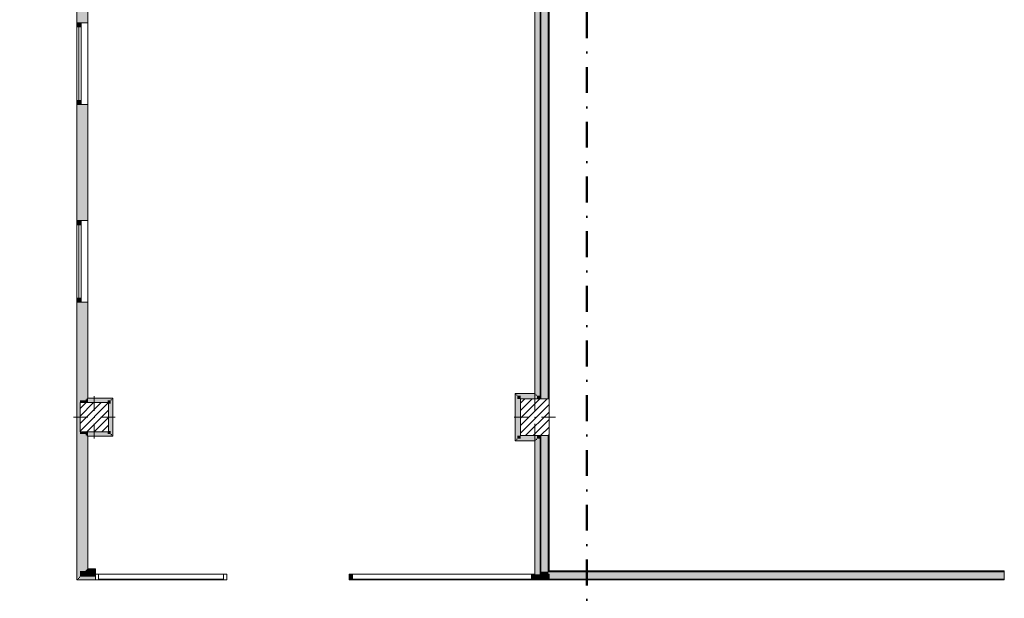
# Model space of a CAD drawing. Header units: millimetres. Extents: x -30280 to 19093, y -17757 to 4746.
# Tile 35 of 40: x -311 to 11759, y -9432 to -2343. Entities that reach past the tile are written whole.
import ezdxf

# ---------------------------------------------------------------- set-up
doc = ezdxf.new("R2010")
doc.units = ezdxf.units.MM
doc.header["$MEASUREMENT"] = 0
doc.linetypes.add('Punto & Rayas', pattern=[670.277762, 317.5, -176.388889, 0, -176.388874])
doc.linetypes.add('Wipeout_Contour', pattern=[1000, 0, -1000])
for name, color, linetype, lineweight, true_color in [('01_2D_Ambit_Pluma_Nº__242', 7, 'Continuous', 50, 0xfb0013), ('12_FAÇ_Façana_Pluma_Nº__102', 7, 'Continuous', 5, 0xcccccc), ('12_FAÇ_Façana_Pluma_Nº__176', 7, 'Continuous', 15, 0x93a0c6)]:
    doc.layers.add(name, color=color, linetype=linetype, lineweight=lineweight, true_color=true_color)
for name, color, linetype in [('10_ESTR_Pilars', 7, 'Continuous'), ('12_FAÇ_Façana', 7, 'Continuous'), ('Nuevo_08_E_Envans secs', 7, 'Continuous'), ('Nuevo_Puertas Archicad', 7, 'Continuous')]:
    doc.layers.add(name, color=color, linetype=linetype)
for name, color, linetype, lineweight in [('10_ESTR_Pilars_Pluma_Nº__20', 1, 'Continuous', 5), ('10_ESTR_Pilars_Pluma_Nº__28', 7, 'Continuous', 20), ('10_ESTR_Pilars_Pluma_Nº__42', 8, 'Continuous', 25), ('12_FAÇ_Façana_Pluma_Nº__7', 7, 'Continuous', 5), ('Nuevo_08_E_Envans secs_Pluma_Nº__20', 1, 'Continuous', 5), ('Nuevo_Puertas Archicad_Pluma_Nº__20', 1, 'Continuous', 5), ('Nuevo_Ventanas Archicad_Pluma_Nº__20', 1, 'Continuous', 5)]:
    doc.layers.add(name, color=color, linetype=linetype, lineweight=lineweight)
pattern_1 = [(45, (0, 0), (-45.96194, 45.96194), [])]

# ---------------------------------------------------------------- blocks, each defined once
blk = doc.blocks.new('Muro_57_1', base_point=(6179, -9207))
at = {"layer": '12_FAÇ_Façana_Pluma_Nº__102', "linetype": 'Continuous', "lineweight": 0, "true_color": 0xe5e5e5}
for points in [[(6169, -9107), (6079, -9107), (6079, -9197)], [(6169, -9107), (6079, -9197), (6169, -9197)], [(6169, -9197), (11759, -9197), (11759, -9107), (6169, -9107)]]:
    blk.add_hatch(color=254, dxfattribs=at).paths.add_polyline_path(points)
at = {"layer": '12_FAÇ_Façana_Pluma_Nº__176', "linetype": 'Continuous', "lineweight": 0, "true_color": 0x495063}
for points in [[(6179, -9097), (6169, -9097), (6169, -9107)], [(6179, -9097), (6169, -9107), (6179, -9107)], [(6179, -9107), (11759, -9107), (11759, -9097), (6179, -9097)], [(6079, -9197), (6069, -9197), (6069, -9207)], [(6069, -9207), (6079, -9207), (6079, -9197)], [(6079, -9197), (6079, -9207), (11759, -9207), (11759, -9197)]]:
    blk.add_hatch(color=251, dxfattribs=at).paths.add_polyline_path(points)
at = {"layer": '12_FAÇ_Façana_Pluma_Nº__7', "color": 7, "linetype": 'Continuous', "lineweight": 5}
for p, q in [((6079, -9107), (6079, -9197)), ((6169, -9097), (6169, -9107)), ((11759, -9107), (6169, -9107)), ((6079, -9197), (6169, -9197)), ((6169, -9197), (11759, -9197))]:
    blk.add_line(p, q, dxfattribs=at)
at = {"layer": '12_FAÇ_Façana_Pluma_Nº__7', "color": 7, "linetype": 'Continuous', "lineweight": 5, "flags": 128}
for points in [[(11759, -9097), (6179, -9097)], [(11759, -9107), (11759, -9097)], [(11759, -9197), (11759, -9107)], [(6069, -9207), (6069, -9197)], [(6069, -9207), (11759, -9207)], [(11759, -9207), (11759, -9197)]]:
    blk.add_lwpolyline(points, dxfattribs=at)
blk = doc.blocks.new('Ventana 27[4]_1')
at = {"layer": 'Nuevo_Ventanas Archicad_Pluma_Nº__20', "linetype": 'Continuous', "lineweight": 0, "true_color": 0xbf7f7f}
for points in [[(391, -2382), (391, -2432), (441, -2432), (441, -2382)], [(441, -3382), (441, -3332), (391, -3332), (391, -3382)]]:
    blk.add_hatch(color=23, dxfattribs=at).paths.add_polyline_path(points)
at = {"layer": 'Nuevo_Ventanas Archicad_Pluma_Nº__20', "color": 1, "linetype": 'Continuous', "lineweight": 5}
for p, q in [((391, -2382), (391, -3382)), ((391, -2382), (391, -2432)), ((391, -2382), (397, -2382)), ((391, -2382), (397, -2382)), ((397, -2382), (403, -2382)), ((397, -2382), (403, -2382)), ((403, -2382), (416, -2382)), ((403, -2382), (416, -2382)), ((416, -2382), (429, -2382)), ((416, -2382), (429, -2382)), ((429, -2382), (441, -2382)), ((429, -2382), (441, -2382)), ((441, -2432), (441, -2382)), ((441, -2382), (499, -2382)), ((499, -2382), (512, -2382)), ((512, -2382), (525, -2382)), ((525, -2382), (525, -3382)), ((391, -2432), (441, -2432)), ((391, -2432), (391, -3332)), ((416, -2432), (416, -3332)), ((441, -3332), (441, -2432)), ((441, -3332), (391, -3332)), ((391, -3332), (391, -3382)), ((441, -3382), (441, -3332)), ((391, -3382), (397, -3382)), ((391, -3382), (397, -3382)), ((397, -3382), (403, -3382)), ((397, -3382), (403, -3382)), ((403, -3382), (416, -3382)), ((403, -3382), (416, -3382)), ((416, -3382), (429, -3382)), ((416, -3382), (429, -3382)), ((429, -3382), (441, -3382)), ((429, -3382), (441, -3382)), ((441, -3382), (499, -3382)), ((499, -3382), (512, -3382)), ((512, -3382), (525, -3382))]:
    blk.add_line(p, q, dxfattribs=at)
blk = doc.blocks.new('Ventana 27[5]_1')
at = {"layer": 'Nuevo_Ventanas Archicad_Pluma_Nº__20', "linetype": 'Continuous', "lineweight": 0, "true_color": 0xbf7f7f}
for points in [[(391, -4805), (391, -4855), (441, -4855), (441, -4805)], [(441, -5805), (441, -5755), (391, -5755), (391, -5805)]]:
    blk.add_hatch(color=23, dxfattribs=at).paths.add_polyline_path(points)
at = {"layer": 'Nuevo_Ventanas Archicad_Pluma_Nº__20', "color": 1, "linetype": 'Continuous', "lineweight": 5}
for p, q in [((391, -4805), (391, -5805)), ((391, -4805), (391, -4855)), ((391, -4805), (397, -4805)), ((391, -4805), (397, -4805)), ((397, -4805), (403, -4805)), ((397, -4805), (403, -4805)), ((403, -4805), (416, -4805)), ((403, -4805), (416, -4805)), ((416, -4805), (429, -4805)), ((416, -4805), (429, -4805)), ((429, -4805), (441, -4805)), ((429, -4805), (441, -4805)), ((441, -4855), (441, -4805)), ((441, -4805), (499, -4805)), ((499, -4805), (512, -4805)), ((512, -4805), (525, -4805)), ((525, -4805), (525, -5805)), ((391, -4855), (441, -4855)), ((391, -4855), (391, -5755)), ((416, -4855), (416, -5755)), ((441, -5755), (441, -4855)), ((441, -5755), (391, -5755)), ((391, -5755), (391, -5805)), ((441, -5805), (441, -5755)), ((391, -5805), (397, -5805)), ((391, -5805), (397, -5805)), ((397, -5805), (403, -5805)), ((397, -5805), (403, -5805)), ((403, -5805), (416, -5805)), ((403, -5805), (416, -5805)), ((416, -5805), (429, -5805)), ((416, -5805), (429, -5805)), ((429, -5805), (441, -5805)), ((429, -5805), (441, -5805)), ((441, -5805), (499, -5805)), ((499, -5805), (512, -5805)), ((512, -5805), (525, -5805))]:
    blk.add_line(p, q, dxfattribs=at)
blk = doc.blocks.new('Muro_66_1', base_point=(391, -9207))
at = {"layer": 'Nuevo_08_E_Envans secs', "linetype": 'Continuous', "lineweight": 0, "true_color": 0xbf7f7f}
for points in [[(391, 1695), (391, -2382), (397, -2382), (397, 1695)], [(416, 1676), (403, 1676), (403, -2382), (416, -2382)], [(429, 1663), (416, 1663), (416, -2382), (429, -2382)], [(429, 1593), (429, -1150), (499, -1150), (499, 1593)], [(499, 1580), (499, -1137), (512, -1137), (512, 1580)], [(512, 1567), (512, -1124), (525, -1124), (525, 1567)], [(429, -1150), (429, -1190), (499, -1190), (499, -1150)], [(429, -1190), (429, -1638), (499, -1638), (499, -1190)], [(499, -1137), (499, -1150), (512, -1150), (512, -1137)], [(499, -1190), (499, -1638), (512, -1638), (512, -1190)], [(512, -1124), (512, -1137), (525, -1137), (525, -1124)], [(512, -1190), (512, -1638), (525, -1638), (525, -1190)], [(429, -1638), (429, -1678), (499, -1678), (499, -1638)], [(499, -1678), (429, -1678), (429, -2382), (499, -2382)], [(499, -1678), (499, -1691), (512, -1691), (512, -1678)], [(512, -1691), (499, -1691), (499, -2382), (512, -2382)], [(512, -1691), (512, -1704), (525, -1704), (525, -1691)], [(525, -1704), (512, -1704), (512, -2382), (525, -2382)], [(397, -3382), (391, -3382), (391, -4805), (397, -4805)], [(416, -3382), (403, -3382), (403, -4805), (416, -4805)], [(429, -3382), (416, -3382), (416, -4805), (429, -4805)], [(499, -3382), (429, -3382), (429, -4805), (499, -4805)], [(512, -3382), (499, -3382), (499, -4805), (512, -4805)], [(525, -3382), (512, -3382), (512, -4805), (525, -4805)], [(391, -9201), (397, -9201), (397, -5805), (391, -5805)], [(403, -5805), (403, -9182), (416, -9182), (416, -5805)], [(416, -5805), (416, -9169), (429, -9169), (429, -5805)], [(429, -5805), (429, -7007), (499, -7007), (499, -5805)], [(499, -5805), (499, -6994), (512, -6994), (512, -5805)], [(512, -5805), (512, -6981), (525, -6981), (525, -5805)], [(499, -6994), (499, -7007), (512, -7007), (512, -6994)], [(512, -6981), (512, -6994), (525, -6994), (525, -6981)], [(429, -7007), (429, -7047), (499, -7047), (499, -7007)], [(429, -7047), (429, -7381), (499, -7381), (499, -7047)], [(499, -7047), (499, -7381), (512, -7381), (512, -7047)], [(512, -7047), (512, -7381), (525, -7381), (525, -7047)], [(429, -7381), (429, -7421), (499, -7421), (499, -7381)], [(429, -7421), (429, -9099), (499, -9099), (499, -7421)], [(499, -7421), (499, -7434), (512, -7434), (512, -7421)], [(499, -7434), (499, -9086), (512, -9086), (512, -7434)], [(512, -7434), (512, -7447), (525, -7447), (525, -7434)], [(512, -7447), (512, -9073), (525, -9073), (525, -7447)], [(429, -9169), (416, -9182), (429, -9182)], [(429, -9169), (416, -9169), (416, -9182)], [(499, -9099), (429, -9169), (499, -9169)], [(499, -9099), (429, -9099), (429, -9169)], [(512, -9086), (499, -9099), (512, -9099)], [(512, -9086), (499, -9086), (499, -9099)], [(525, -9073), (512, -9086), (525, -9086)], [(525, -9073), (512, -9073), (512, -9086)], [(397, -9201), (391, -9207), (397, -9207)], [(397, -9201), (391, -9201), (391, -9207)], [(416, -9182), (403, -9195), (416, -9195)], [(416, -9182), (403, -9182), (403, -9195)]]:
    blk.add_hatch(color=23, dxfattribs=at).paths.add_polyline_path(points)
at = {"layer": 'Nuevo_08_E_Envans secs', "linetype": 'Continuous', "lineweight": 0, "true_color": 0x000000}
for points in [[(403, 1689), (397, 1689), (397, -2382), (403, -2382)], [(403, -3382), (397, -3382), (397, -4805), (403, -4805)], [(397, -5805), (397, -9195), (403, -9195), (403, -5805)], [(403, -9195), (397, -9201), (403, -9201)], [(403, -9195), (397, -9195), (397, -9201)]]:
    blk.add_hatch(color=18, dxfattribs=at).paths.add_polyline_path(points)
at = {"layer": 'Nuevo_08_E_Envans secs_Pluma_Nº__20', "color": 1, "linetype": 'Continuous', "lineweight": 5}
for p, q in [((391, -2382), (397, -2382)), ((397, -2382), (403, -2382)), ((403, -2382), (416, -2382)), ((416, -2382), (429, -2382)), ((429, -2382), (441, -2382)), ((441, -2382), (499, -2382)), ((499, -2382), (512, -2382)), ((512, -2382), (525, -2382)), ((391, -3382), (397, -3382)), ((397, -3382), (403, -3382)), ((403, -3382), (416, -3382)), ((416, -3382), (429, -3382)), ((429, -3382), (441, -3382)), ((441, -3382), (499, -3382)), ((499, -3382), (512, -3382)), ((512, -3382), (525, -3382)), ((391, -4805), (397, -4805)), ((397, -4805), (403, -4805)), ((403, -4805), (416, -4805)), ((416, -4805), (429, -4805)), ((429, -4805), (441, -4805)), ((441, -4805), (499, -4805)), ((499, -4805), (512, -4805)), ((512, -4805), (525, -4805)), ((391, -5805), (397, -5805)), ((397, -5805), (403, -5805)), ((403, -5805), (416, -5805)), ((416, -5805), (429, -5805)), ((429, -5805), (441, -5805)), ((441, -5805), (499, -5805)), ((499, -5805), (512, -5805)), ((512, -5805), (525, -5805))]:
    blk.add_line(p, q, dxfattribs=at)
at = {"layer": 'Nuevo_08_E_Envans secs_Pluma_Nº__20', "color": 1, "linetype": 'Continuous', "lineweight": 5, "flags": 128}
for points in [[(391, 1695), (391, -2382)], [(525, -1124), (525, 1567)], [(525, -1638), (525, -1190)], [(525, -2382), (525, -1704)], [(391, -3382), (391, -4805)], [(525, -4805), (525, -3382)], [(391, -5805), (391, -9207)], [(525, -6981), (525, -5805)], [(525, -7381), (525, -7047)], [(525, -9073), (525, -7447)], [(391, -9207), (397, -9207)]]:
    blk.add_lwpolyline(points, dxfattribs=at)
at = {"layer": 'Nuevo_Ventanas Archicad_Pluma_Nº__20', "color": 1, "linetype": 'Continuous', "lineweight": 5}
for name in ['Ventana 27[4]_1', 'Ventana 27[5]_1']:
    blk.add_blockref(name, (0, 0), dxfattribs=at)
blk = doc.blocks.new('Muro_67_1', base_point=(391, -9207))
at = {"layer": 'Nuevo_08_E_Envans secs', "linetype": 'Continuous', "lineweight": 0, "true_color": 0xbf7f7f}
for points in [[(429, -9182), (617, -9182), (617, -9169), (429, -9169)], [(499, -9169), (617, -9169), (617, -9099), (499, -9099)], [(512, -9099), (617, -9099), (617, -9086), (512, -9086)], [(525, -9086), (617, -9086), (617, -9073), (525, -9073)], [(397, -9207), (617, -9207), (617, -9201), (397, -9201)], [(416, -9195), (617, -9195), (617, -9182), (416, -9182)]]:
    blk.add_hatch(color=23, dxfattribs=at).paths.add_polyline_path(points)
at = {"layer": 'Nuevo_08_E_Envans secs', "linetype": 'Continuous', "lineweight": 0, "true_color": 0x000000}
blk.add_hatch(color=18, dxfattribs=at).paths.add_polyline_path([(403, -9201), (617, -9201), (617, -9195), (403, -9195)])
at = {"layer": 'Nuevo_08_E_Envans secs_Pluma_Nº__20', "color": 1, "linetype": 'Continuous', "lineweight": 5, "flags": 128}
for points in [[(617, -9073), (525, -9073)], [(617, -9073), (617, -9086)], [(617, -9086), (617, -9099)], [(617, -9099), (617, -9169)], [(617, -9169), (617, -9182)], [(397, -9207), (617, -9207)], [(617, -9182), (617, -9195)], [(617, -9195), (617, -9201)], [(617, -9201), (617, -9207)]]:
    blk.add_lwpolyline(points, dxfattribs=at)
blk = doc.blocks.new('Muro_72_1', base_point=(832, -7447))
at = {"layer": 'Nuevo_08_E_Envans secs', "linetype": 'Continuous', "lineweight": 0, "true_color": 0xbf7f7f}
for points in [[(806, -7007), (819, -6994), (806, -6994)], [(806, -7007), (819, -7007), (819, -6994)], [(819, -6994), (832, -6981), (819, -6981)], [(819, -6994), (832, -6994), (832, -6981)], [(819, -6994), (819, -7434), (832, -7434), (832, -6994)], [(766, -7047), (806, -7007), (766, -7007)], [(766, -7047), (806, -7047), (806, -7007)], [(766, -7047), (766, -7381), (806, -7381), (806, -7047)], [(806, -7007), (806, -7421), (819, -7421), (819, -7007)], [(766, -7421), (806, -7421), (766, -7381)], [(766, -7381), (806, -7421), (806, -7381)], [(806, -7434), (819, -7434), (806, -7421)], [(806, -7421), (819, -7434), (819, -7421)], [(819, -7447), (832, -7447), (819, -7434)], [(819, -7434), (832, -7447), (832, -7434)]]:
    blk.add_hatch(color=23, dxfattribs=at).paths.add_polyline_path(points)
at = {"layer": 'Nuevo_08_E_Envans secs_Pluma_Nº__20', "color": 1, "linetype": 'Continuous', "lineweight": 5, "flags": 128}
for points in [[(832, -6981), (819, -6981)], [(832, -7447), (832, -6981)], [(766, -7047), (766, -7381)], [(832, -7447), (819, -7447)]]:
    blk.add_lwpolyline(points, dxfattribs=at)
blk = doc.blocks.new('Muro_73_1', base_point=(832, -6981))
at = {"layer": 'Nuevo_08_E_Envans secs', "linetype": 'Continuous', "lineweight": 0, "true_color": 0xbf7f7f}
for points in [[(512, -6994), (512, -7007), (525, -7007), (525, -6994)], [(819, -6981), (525, -6981), (525, -6994), (819, -6994)], [(806, -6994), (525, -6994), (525, -7007), (806, -7007)], [(499, -7007), (499, -7047), (512, -7047), (512, -7007)], [(512, -7007), (512, -7047), (525, -7047), (525, -7007)], [(766, -7007), (525, -7007), (525, -7047), (766, -7047)]]:
    blk.add_hatch(color=23, dxfattribs=at).paths.add_polyline_path(points)
at = {"layer": 'Nuevo_08_E_Envans secs_Pluma_Nº__20', "color": 1, "linetype": 'Continuous', "lineweight": 5, "flags": 128}
for points in [[(819, -6981), (525, -6981)], [(525, -7047), (766, -7047)]]:
    blk.add_lwpolyline(points, dxfattribs=at)
blk = doc.blocks.new('Muro_74_1', base_point=(832, -7447))
at = {"layer": 'Nuevo_08_E_Envans secs', "linetype": 'Continuous', "lineweight": 0, "true_color": 0xbf7f7f}
for points in [[(499, -7381), (499, -7421), (512, -7421), (512, -7381)], [(512, -7381), (512, -7421), (525, -7421), (525, -7381)], [(512, -7421), (512, -7434), (525, -7434), (525, -7421)], [(766, -7381), (525, -7381), (525, -7421), (766, -7421)], [(806, -7421), (525, -7421), (525, -7434), (806, -7434)], [(819, -7434), (525, -7434), (525, -7447), (819, -7447)]]:
    blk.add_hatch(color=23, dxfattribs=at).paths.add_polyline_path(points)
at = {"layer": 'Nuevo_08_E_Envans secs_Pluma_Nº__20', "color": 1, "linetype": 'Continuous', "lineweight": 5, "flags": 128}
for points in [[(766, -7381), (525, -7381)], [(525, -7447), (819, -7447)]]:
    blk.add_lwpolyline(points, dxfattribs=at)
blk = doc.blocks.new('Muro_113_1', base_point=(6069, -6924))
at = {"layer": 'Nuevo_08_E_Envans secs', "linetype": 'Continuous', "lineweight": 0, "true_color": 0xbf7f7f}
for points in [[(6016, -1678), (6016, -1691), (6029, -1678)], [(6016, -1691), (6029, -1691), (6029, -1678)], [(6029, -1638), (6029, -1678), (6069, -1638)], [(6029, -1678), (6069, -1678), (6069, -1638)], [(6069, -6950), (6069, -1678), (6029, -1678), (6029, -6950)], [(6003, -1691), (6003, -1704), (6016, -1691)], [(6003, -1704), (6016, -1704), (6016, -1691)], [(6016, -6924), (6016, -1704), (6003, -1704), (6003, -6924)], [(6029, -6937), (6029, -1691), (6016, -1691), (6016, -6937)], [(6003, -6924), (6003, -6937), (6016, -6937)], [(6016, -6924), (6003, -6924), (6016, -6937)], [(6016, -6937), (6016, -6950), (6029, -6950)], [(6029, -6937), (6016, -6937), (6029, -6950)], [(6029, -6950), (6029, -6990), (6069, -6990)], [(6069, -6950), (6029, -6950), (6069, -6990)]]:
    blk.add_hatch(color=23, dxfattribs=at).paths.add_polyline_path(points)
at = {"layer": 'Nuevo_08_E_Envans secs_Pluma_Nº__20', "color": 1, "linetype": 'Continuous', "lineweight": 5, "flags": 128}
for points in [[(6069, -1638), (6029, -1638)], [(6069, -6990), (6069, -1638)], [(6003, -1704), (6003, -6924)], [(6069, -6990), (6029, -6990)]]:
    blk.add_lwpolyline(points, dxfattribs=at)
blk = doc.blocks.new('Muro_137_1', base_point=(6179, -9207))
at = {"layer": '12_FAÇ_Façana_Pluma_Nº__102', "linetype": 'Continuous', "lineweight": 0, "true_color": 0xe5e5e5}
for points in [[(6169, -1679), (6169, -1639), (6079, -1639), (6079, -1679)], [(6169, -1679), (6079, -1679), (6079, -6989), (6169, -6989)], [(6079, -9107), (6169, -9107), (6169, -7439), (6079, -7439)]]:
    blk.add_hatch(color=254, dxfattribs=at).paths.add_polyline_path(points)
at = {"layer": '12_FAÇ_Façana_Pluma_Nº__176', "linetype": 'Continuous', "lineweight": 0, "true_color": 0x495063}
for points in [[(6069, -1639), (6069, -6989), (6079, -6989), (6079, -1639)], [(6179, -1679), (6179, -1639), (6169, -1639), (6169, -1679)], [(6169, -1679), (6169, -1689), (6179, -1689), (6179, -1679)], [(6179, -1689), (6169, -1689), (6169, -6989), (6179, -6989)], [(6069, -9197), (6079, -9197), (6079, -7439), (6069, -7439)], [(6169, -7439), (6169, -9097), (6179, -9097), (6179, -7439)]]:
    blk.add_hatch(color=251, dxfattribs=at).paths.add_polyline_path(points)
at = {"layer": '12_FAÇ_Façana_Pluma_Nº__7', "color": 7, "linetype": 'Continuous', "lineweight": 5}
for p, q in [((6079, -1639), (6079, -1679)), ((6079, -1679), (6079, -6989)), ((6169, -6989), (6169, -1679)), ((6079, -7439), (6079, -9107)), ((6169, -9097), (6169, -7439)), ((6079, -9107), (6079, -9197)), ((6169, -9097), (6169, -9107))]:
    blk.add_line(p, q, dxfattribs=at)
at = {"layer": '12_FAÇ_Façana_Pluma_Nº__7', "color": 7, "linetype": 'Continuous', "lineweight": 5, "flags": 128}
for points in [[(6069, -1639), (6069, -6989)], [(6179, -6989), (6179, -1689)], [(6069, -7439), (6069, -9197)], [(6179, -9097), (6179, -7439)]]:
    blk.add_lwpolyline(points, dxfattribs=at)
blk = doc.blocks.new('Ventana Escaparate 27[13]_1')
at = {"layer": 'Nuevo_Ventanas Archicad_Pluma_Nº__20', "color": 1, "linetype": 'Continuous', "lineweight": 5}
for p, q in [((2227, -9137), (617, -9137)), ((2227, -9137), (617, -9137)), ((657, -9137), (617, -9137)), ((617, -9137), (617, -9207)), ((617, -9142), (617, -9137)), ((617, -9142), (617, -9137)), ((617, -9202), (617, -9142)), ((617, -9202), (617, -9142)), ((657, -9207), (657, -9137)), ((2227, -9137), (2187, -9137)), ((2187, -9137), (2187, -9207)), ((2227, -9207), (2227, -9137)), ((2227, -9142), (2227, -9137)), ((2227, -9142), (2227, -9137)), ((2227, -9202), (2227, -9142)), ((2227, -9202), (2227, -9142)), ((617, -9207), (617, -9202)), ((617, -9207), (617, -9202)), ((2227, -9207), (617, -9207)), ((2227, -9207), (617, -9207)), ((617, -9207), (657, -9207)), ((2187, -9197), (657, -9197)), ((2187, -9207), (2227, -9207)), ((2227, -9207), (2227, -9202)), ((2227, -9207), (2227, -9202))]:
    blk.add_line(p, q, dxfattribs=at)
blk = doc.blocks.new('Ventana Escaparate 27[14]_1')
at = {"layer": 'Nuevo_Ventanas Archicad_Pluma_Nº__20', "linetype": 'Continuous', "lineweight": 0, "true_color": 0xbf7f7f}
for points in [[(3767, -9207), (3767, -9137), (3727, -9137), (3727, -9207)], [(6004, -9207), (6004, -9137), (5964, -9137), (5964, -9207)]]:
    blk.add_hatch(color=23, dxfattribs=at).paths.add_polyline_path(points)
at = {"layer": 'Nuevo_Ventanas Archicad_Pluma_Nº__20', "color": 1, "linetype": 'Continuous', "lineweight": 5}
for p, q in [((6004, -9137), (3727, -9137)), ((6004, -9137), (3727, -9137)), ((3767, -9137), (3727, -9137)), ((3727, -9137), (3727, -9207)), ((3727, -9142), (3727, -9137)), ((3727, -9142), (3727, -9137)), ((3727, -9202), (3727, -9142)), ((3727, -9202), (3727, -9142)), ((3767, -9207), (3767, -9137)), ((6004, -9137), (5964, -9137)), ((5964, -9137), (5964, -9207)), ((6004, -9207), (6004, -9137)), ((6004, -9142), (6004, -9137)), ((6004, -9142), (6004, -9137)), ((6004, -9202), (6004, -9142)), ((6004, -9202), (6004, -9142)), ((3727, -9207), (3727, -9202)), ((3727, -9207), (3727, -9202)), ((6004, -9207), (3727, -9207)), ((6004, -9207), (3727, -9207)), ((3727, -9207), (3767, -9207)), ((5964, -9197), (3767, -9197)), ((5964, -9207), (6004, -9207)), ((6004, -9207), (6004, -9202)), ((6004, -9207), (6004, -9202))]:
    blk.add_line(p, q, dxfattribs=at)
blk = doc.blocks.new('Abertura Rectangular 27[23]_1')
at = {"layer": 'Nuevo_Puertas Archicad_Pluma_Nº__20', "color": 1, "linetype": 'Continuous', "lineweight": 5}
for p, q in [((2227, -9142), (2227, -9137)), ((2227, -9202), (2227, -9142)), ((3727, -9142), (3727, -9137)), ((3727, -9202), (3727, -9142)), ((2227, -9207), (2227, -9202)), ((3727, -9207), (3727, -9202))]:
    blk.add_line(p, q, dxfattribs=at)
blk = doc.blocks.new('Muro_139_1', base_point=(617, -9137))
at = {"layer": 'Nuevo_08_E_Envans secs', "linetype": 'Continuous', "lineweight": 0, "true_color": 0xbf7f7f}
for points in [[(6004, -9137), (6004, -9142), (6016, -9142), (6016, -9137)], [(6004, -9142), (6004, -9202), (6029, -9202), (6029, -9142)], [(6069, -9142), (6029, -9142), (6029, -9202), (6069, -9202)], [(6069, -9142), (6179, -9142), (6179, -9137), (6069, -9137)], [(6069, -9202), (6179, -9202), (6179, -9142), (6069, -9142)], [(6179, -9202), (6004, -9202), (6004, -9207), (6179, -9207)]]:
    blk.add_hatch(color=23, dxfattribs=at).paths.add_polyline_path(points)
at = {"layer": 'Nuevo_08_E_Envans secs_Pluma_Nº__20', "color": 1, "linetype": 'Continuous', "lineweight": 5}
for p, q in [((617, -9142), (617, -9137)), ((617, -9202), (617, -9142)), ((6004, -9142), (6004, -9137)), ((6004, -9202), (6004, -9142)), ((617, -9207), (617, -9202)), ((6004, -9207), (6004, -9202))]:
    blk.add_line(p, q, dxfattribs=at)
at = {"layer": 'Nuevo_08_E_Envans secs_Pluma_Nº__20', "color": 1, "linetype": 'Continuous', "lineweight": 5, "flags": 128}
for points in [[(6179, -9137), (6069, -9137)], [(6179, -9142), (6179, -9137)], [(6179, -9202), (6179, -9142)], [(6004, -9207), (6179, -9207)], [(6179, -9207), (6179, -9202)]]:
    blk.add_lwpolyline(points, dxfattribs=at)
at = {"layer": 'Nuevo_Puertas Archicad', "color": 1, "linetype": 'Continuous', "lineweight": 5}
blk.add_blockref('Abertura Rectangular 27[23]_1', (0, 0), dxfattribs=at)
at = {"layer": 'Nuevo_Ventanas Archicad_Pluma_Nº__20', "color": 1, "linetype": 'Continuous', "lineweight": 5}
for name in ['Ventana Escaparate 27[13]_1', 'Ventana Escaparate 27[14]_1']:
    blk.add_blockref(name, (0, 0), dxfattribs=at)
blk = doc.blocks.new('Muro_140_1', base_point=(5764, -6924))
at = {"layer": 'Nuevo_08_E_Envans secs', "linetype": 'Continuous', "lineweight": 0, "true_color": 0xbf7f7f}
for points in [[(5777, -6924), (5764, -6924), (5777, -6937)], [(5777, -6937), (5764, -6924), (5764, -6937)], [(5777, -7491), (5777, -6937), (5764, -6937), (5764, -7491)], [(5790, -6937), (5777, -6937), (5790, -6950)], [(5790, -6950), (5777, -6937), (5777, -6950)], [(5790, -7478), (5790, -6950), (5777, -6950), (5777, -7478)], [(5830, -6950), (5790, -6950), (5830, -6990)], [(5830, -6990), (5790, -6950), (5790, -6990)], [(5830, -7438), (5830, -6990), (5790, -6990), (5790, -7438)], [(5790, -7478), (5777, -7491), (5790, -7491)], [(5777, -7478), (5777, -7491), (5790, -7478)], [(5830, -7438), (5790, -7478), (5830, -7478)], [(5790, -7438), (5790, -7478), (5830, -7438)], [(5777, -7491), (5764, -7504), (5777, -7504)], [(5764, -7491), (5764, -7504), (5777, -7491)]]:
    blk.add_hatch(color=23, dxfattribs=at).paths.add_polyline_path(points)
at = {"layer": 'Nuevo_08_E_Envans secs_Pluma_Nº__20', "color": 1, "linetype": 'Continuous', "lineweight": 5, "flags": 128}
for points in [[(5764, -6924), (5777, -6924)], [(5764, -6924), (5764, -7504)], [(5830, -7438), (5830, -6990)], [(5764, -7504), (5777, -7504)]]:
    blk.add_lwpolyline(points, dxfattribs=at)
blk = doc.blocks.new('Muro_141_1', base_point=(5764, -7504))
at = {"layer": 'Nuevo_08_E_Envans secs', "linetype": 'Continuous', "lineweight": 0, "true_color": 0xbf7f7f}
for points in [[(6016, -7478), (5790, -7478), (5790, -7491), (6016, -7491)], [(6029, -7438), (5830, -7438), (5830, -7478), (6029, -7478)], [(6016, -7491), (6029, -7491), (6029, -7478)], [(6016, -7478), (6016, -7491), (6029, -7478)], [(6029, -7478), (6069, -7478), (6069, -7438)], [(6029, -7438), (6029, -7478), (6069, -7438)], [(6003, -7491), (5777, -7491), (5777, -7504), (6003, -7504)], [(6003, -7504), (6016, -7504), (6016, -7491)], [(6003, -7491), (6003, -7504), (6016, -7491)]]:
    blk.add_hatch(color=23, dxfattribs=at).paths.add_polyline_path(points)
at = {"layer": 'Nuevo_08_E_Envans secs_Pluma_Nº__20', "color": 1, "linetype": 'Continuous', "lineweight": 5, "flags": 128}
for points in [[(6069, -7438), (5830, -7438)], [(6069, -7438), (6069, -7478)], [(5777, -7504), (6003, -7504)]]:
    blk.add_lwpolyline(points, dxfattribs=at)
blk = doc.blocks.new('Muro_142_1', base_point=(5764, -6924))
at = {"layer": 'Nuevo_08_E_Envans secs', "linetype": 'Continuous', "lineweight": 0, "true_color": 0xbf7f7f}
for points in [[(5777, -6937), (6003, -6937), (6003, -6924), (5777, -6924)], [(5790, -6950), (6016, -6950), (6016, -6937), (5790, -6937)], [(5830, -6990), (6029, -6990), (6029, -6950), (5830, -6950)]]:
    blk.add_hatch(color=23, dxfattribs=at).paths.add_polyline_path(points)
at = {"layer": 'Nuevo_08_E_Envans secs_Pluma_Nº__20', "color": 1, "linetype": 'Continuous', "lineweight": 5, "flags": 128}
for points in [[(6003, -6924), (5777, -6924)], [(5830, -6990), (6029, -6990)]]:
    blk.add_lwpolyline(points, dxfattribs=at)
blk = doc.blocks.new('Muro_143_1', base_point=(6069, -9137))
at = {"layer": 'Nuevo_08_E_Envans secs', "linetype": 'Continuous', "lineweight": 0, "true_color": 0xbf7f7f}
for points in [[(6029, -7478), (6029, -9137), (6069, -9137), (6069, -7478)], [(6003, -7504), (6003, -9137), (6016, -9137), (6016, -7504)], [(6016, -7491), (6016, -9137), (6029, -9137), (6029, -7491)], [(6029, -9137), (6016, -9137), (6016, -9142), (6029, -9142)], [(6069, -9137), (6029, -9137), (6029, -9142), (6069, -9142)]]:
    blk.add_hatch(color=23, dxfattribs=at).paths.add_polyline_path(points)
at = {"layer": 'Nuevo_08_E_Envans secs_Pluma_Nº__20', "color": 1, "linetype": 'Continuous', "lineweight": 5, "flags": 128}
for points in [[(6069, -9137), (6069, -7478)], [(6003, -7504), (6003, -9137)]]:
    blk.add_lwpolyline(points, dxfattribs=at)
blk = doc.blocks.new('Pilar_9_1', base_point=(604, -7214))
at = {"color": 254, "linetype": 'Wipeout_Contour', "lineweight": 0, "ltscale": 28965.308062}
blk.add_wipeout([(429, -7394), (779, -7394), (779, -7034), (429, -7034)], dxfattribs=at).dxf.layer = '10_ESTR_Pilars'
at = {"layer": '10_ESTR_Pilars_Pluma_Nº__42', "linetype": 'Continuous', "lineweight": 25}
h = blk.add_hatch(dxfattribs=at)
h.set_pattern_fill('00_GCT_trama_45º_e1_400__05', color=8, style=0, pattern_type=2)
h.set_pattern_definition(pattern_1)
h.paths.add_polyline_path([(429, -7394), (779, -7394), (779, -7034), (429, -7034)])
at = {"layer": '10_ESTR_Pilars_Pluma_Nº__20', "color": 1, "linetype": 'Continuous', "lineweight": 5}
for p, q in [((604, -7134), (604, -6954)), ((524, -7214), (349, -7214)), ((684, -7214), (859, -7214)), ((604, -7294), (604, -7474))]:
    blk.add_line(p, q, dxfattribs=at)
blk.add_point((604, -7214), dxfattribs=at)
at = {"layer": '10_ESTR_Pilars_Pluma_Nº__28', "color": 7, "linetype": 'Continuous', "lineweight": 20, "flags": 128}
blk.add_lwpolyline([(429, -7394), (779, -7394), (779, -7034), (429, -7034)], close=True, dxfattribs=at)
blk = doc.blocks.new('Pilar_10_1', base_point=(6004, -7214))
at = {"color": 254, "linetype": 'Wipeout_Contour', "lineweight": 0, "ltscale": 37550.426249}
blk.add_wipeout([(5829, -7439), (6179, -7439), (6179, -6989), (5829, -6989)], dxfattribs=at).dxf.layer = '10_ESTR_Pilars'
at = {"layer": '10_ESTR_Pilars_Pluma_Nº__42', "linetype": 'Continuous', "lineweight": 25}
h = blk.add_hatch(dxfattribs=at)
h.set_pattern_fill('00_GCT_trama_45º_e1_400__05', color=8, style=0, pattern_type=2)
h.set_pattern_definition(pattern_1)
h.paths.add_polyline_path([(5829, -7439), (6179, -7439), (6179, -6989), (5829, -6989)])
at = {"layer": '10_ESTR_Pilars_Pluma_Nº__20', "color": 1, "linetype": 'Continuous', "lineweight": 5}
for p, q in [((6004, -7134), (6004, -6909)), ((5924, -7214), (5749, -7214)), ((6084, -7214), (6259, -7214)), ((6004, -7294), (6004, -7519))]:
    blk.add_line(p, q, dxfattribs=at)
blk.add_point((6004, -7214), dxfattribs=at)
at = {"layer": '10_ESTR_Pilars_Pluma_Nº__28', "color": 7, "linetype": 'Continuous', "lineweight": 20, "flags": 128}
blk.add_lwpolyline([(5829, -7439), (6179, -7439), (6179, -6989), (5829, -6989)], close=True, dxfattribs=at)

msp = doc.modelspace()

# ---------------------------------------------------------------- linework, layer by layer
at = {"layer": '01_2D_Ambit_Pluma_Nº__242', "color": 1, "linetype": 'Punto & Rayas', "lineweight": 50, "true_color": 0xfb0013, "flags": 128}
msp.add_lwpolyline([(-28417, -2250), (-28417, 4746), (7590, 4746), (7590, -1865), (6643, -1865), (6643, -11393), (6643, -17757), (-18986, -17757), (-18986, -11835), (-2448, -11835), (-2448, -2250)], close=True, dxfattribs=at)

# ---------------------------------------------------------------- block references
at = {"layer": '12_FAÇ_Façana', "color": 7, "lineweight": 20}
for name in ['Muro_137_1', 'Muro_57_1']:
    msp.add_blockref(name, (6179, -9207), dxfattribs=at)
at = {"layer": 'Nuevo_08_E_Envans secs', "color": 1, "lineweight": 5}
for name, p in [('Muro_66_1', (391, -9207)), ('Muro_113_1', (6069, -6924)), ('Muro_73_1', (832, -6981)), ('Muro_72_1', (832, -7447)), ('Muro_140_1', (5764, -6924)), ('Muro_142_1', (5764, -6924)), ('Muro_74_1', (832, -7447)), ('Muro_141_1', (5764, -7504)), ('Muro_143_1', (6069, -9137)), ('Muro_67_1', (391, -9207)), ('Muro_139_1', (617, -9137))]:
    msp.add_blockref(name, p, dxfattribs=at)

# ---------------------------------------------------------------- next in the draw order: block references
at = {"layer": '10_ESTR_Pilars', "color": 7, "lineweight": 20}
for name, p in [('Pilar_9_1', (604, -7214)), ('Pilar_10_1', (6004, -7214))]:
    msp.add_blockref(name, p, dxfattribs=at)

doc.saveas('drawing.dxf')
